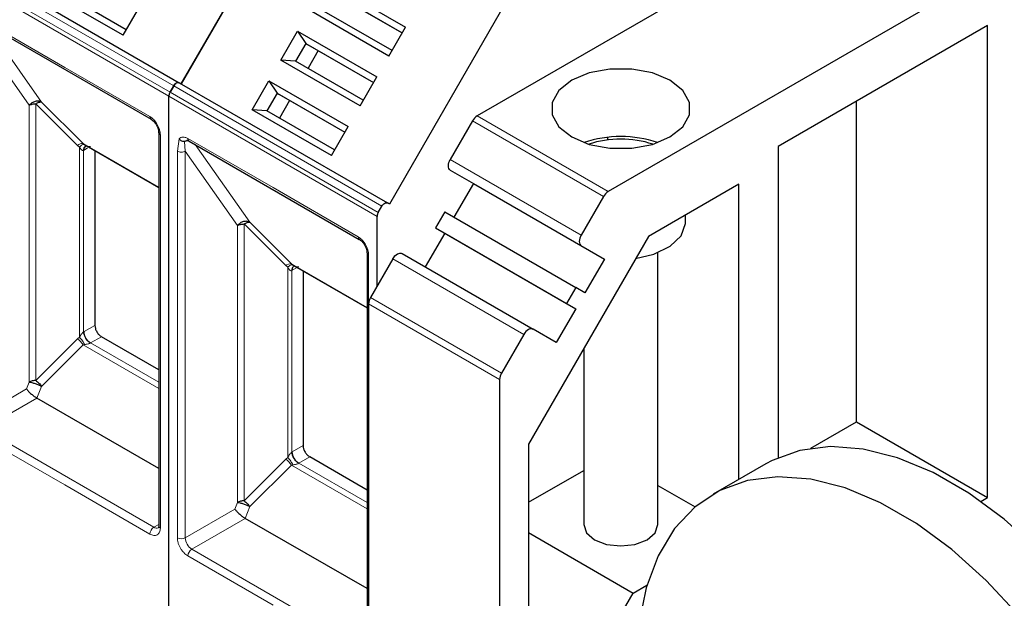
# Model space of a CAD drawing. Header units: millimetres. Extents: x 5 to 418, y 2 to 292.
# Tile 29 of 52: x 255 to 269, y 121 to 129. Entities that reach past the tile are written whole.
import ezdxf

# ---------------------------------------------------------------- set-up
doc = ezdxf.new("R2010")
doc.units = ezdxf.units.MM

msp = doc.modelspace()

# ---------------------------------------------------------------- linework, layer by layer
at = {"color": 7, "linetype": 'Continuous', "lineweight": 25}
for p, q in [((269.6742, 132.4847), (261.7675, 127.9202)), ((271.5598, 131.3962), (263.6531, 126.8317)), ((259.1726, 131.27), (257.506, 128.3832)), ((257.506, 128.3832), (259.1726, 131.27)), ((254.4812, 130.1294), (257.4793, 128.3986)), ((259.5947, 129.8562), (260.7354, 129.1977)), ((256.6706, 129.0811), (255.5299, 129.7396)), ((256.7172, 129.1618), (255.7425, 129.7245)), ((259.714, 129.6796), (260.6887, 129.1169)), ((259.7406, 129.6642), (260.6887, 129.1169)), ((256.6706, 129.0811), (256.9106, 129.4967)), ((260.4954, 128.7821), (259.3547, 129.4406)), ((260.542, 128.8629), (259.5673, 129.4256)), ((262.1708, 129.5392), (260.5041, 126.6524)), ((254.6217, 129.2894), (257.073, 127.8743)), ((258.9414, 128.7247), (259.1813, 129.1403)), ((259.1813, 129.1403), (260.322, 128.4818)), ((259.1813, 129.1403), (259.3006, 128.9637)), ((260.4954, 128.7821), (260.7354, 129.1977)), ((269.1149, 129.2227), (266.098, 127.481)), ((269.1149, 122.429), (269.1149, 129.2227)), ((259.3006, 128.9637), (259.154, 128.7097)), ((259.3006, 128.9637), (260.2754, 128.401)), ((259.3006, 128.9637), (259.3273, 128.9483)), ((259.3273, 128.9483), (260.2754, 128.401)), ((259.4806, 128.8598), (259.334, 128.6058)), ((260.0821, 128.0662), (258.9414, 128.7247)), ((259.154, 128.7097), (258.9414, 128.7247)), ((260.1287, 128.147), (259.154, 128.7097)), ((258.5281, 128.0088), (258.768, 128.4244)), ((258.768, 128.4244), (259.9087, 127.7659)), ((258.768, 128.4244), (258.8873, 128.2478)), ((260.0821, 128.0662), (260.322, 128.4818)), ((257.3464, 128.2608), (257.3993, 128.3524)), ((257.3993, 128.3524), (257.3464, 128.2608)), ((257.506, 128.3832), (257.4793, 128.3986)), ((257.4793, 128.3986), (260.4774, 126.6678)), ((257.3298, 119.6664), (257.3298, 128.2051)), ((257.3298, 119.6664), (257.3298, 128.2051)), ((258.8873, 128.2478), (258.7406, 127.9938)), ((258.8873, 128.2478), (259.862, 127.6851)), ((258.8873, 128.2478), (258.914, 128.2324)), ((258.914, 128.2324), (259.862, 127.6851)), ((259.0673, 128.1439), (258.9207, 127.8898)), ((267.2293, 123.5176), (267.2293, 128.1341)), ((259.6688, 127.3503), (258.5281, 128.0088)), ((258.7406, 127.9938), (258.5281, 128.0088)), ((259.7154, 127.4311), (258.7406, 127.9938)), ((261.7008, 127.8499), (261.3802, 127.2946)), ((259.6688, 127.3503), (259.9087, 127.7659)), ((257.1838, 127.6823), (257.1838, 122.0209)), ((257.184, 127.6791), (257.1838, 127.6823)), ((257.6198, 127.5586), (260.0711, 126.1435)), ((263.6467, 127.5732), (263.6467, 127.6125)), ((256.0949, 127.5215), (256.1152, 127.507)), ((256.1037, 127.5133), (257.1838, 126.8897)), ((256.1324, 127.4877), (256.1421, 127.4911)), ((256.2645, 127.4205), (256.2645, 124.9057)), ((266.098, 127.481), (266.098, 123.0016)), ((261.3802, 127.1407), (261.7136, 126.9482)), ((261.7136, 126.9482), (261.4336, 126.4632)), ((261.7136, 126.9482), (263.5992, 125.8596)), ((265.5323, 126.9367), (264.2322, 126.1861)), ((265.5323, 122.6878), (265.5323, 126.9367)), ((263.5864, 126.7613), (263.2659, 126.2061)), ((260.3445, 126.53), (260.3974, 126.6217)), ((260.5041, 126.6524), (260.4774, 126.6678)), ((260.328, 125.4721), (260.328, 126.4743)), ((261.3002, 126.5402), (261.1669, 126.3093)), ((261.3002, 126.5402), (263.1859, 125.4517)), ((264.7685, 126.3923), (264.7685, 126.4958)), ((261.1669, 126.3093), (263.0525, 125.2207)), ((261.1669, 126.3093), (261.3002, 126.2323)), ((261.3002, 126.2323), (261.0203, 125.7473)), ((261.3002, 126.2323), (263.1859, 125.1437)), ((264.2322, 126.1861), (262.5059, 123.1961)), ((263.2659, 126.0521), (263.5992, 125.8596)), ((260.182, 125.9515), (260.182, 120.2902)), ((260.1822, 125.9483), (260.182, 125.9515)), ((260.5536, 125.8628), (260.233, 125.3076)), ((260.6869, 125.9398), (262.5725, 124.8512)), ((263.5992, 125.8596), (263.3192, 125.3747)), ((264.3685, 122.0374), (264.3685, 125.9501)), ((259.0931, 125.7907), (259.1133, 125.7762)), ((259.1018, 125.7825), (260.182, 125.1589)), ((259.1305, 125.7569), (259.1402, 125.7603)), ((259.2626, 125.6897), (259.2626, 123.1749)), ((263.1859, 125.4517), (263.0525, 125.2207)), ((263.3192, 125.3747), (263.1859, 125.4517)), ((260.2054, 125.2147), (260.2054, 118.0026)), ((263.0525, 125.2207), (263.1859, 125.1437)), ((263.1859, 125.1437), (262.9059, 124.6588)), ((257.1838, 124.2661), (256.3587, 124.7424)), ((262.4392, 124.7743), (262.1186, 124.2191)), ((262.9059, 124.6588), (262.5725, 124.8512)), ((263.3019, 124.5748), (263.3019, 122.0374)), ((262.091, 124.1261), (262.091, 116.9141)), ((257.1838, 122.8463), (255.4309, 123.8583)), ((266.5703, 123.1371), (267.2293, 123.5176)), ((267.2293, 123.5176), (269.1149, 122.429)), ((262.5059, 123.1961), (262.5059, 117.6774)), ((260.182, 122.5353), (259.3569, 123.0116)), ((265.9205, 122.9119), (265.1663, 122.4765)), ((262.5059, 122.3585), (263.3019, 122.8181)), ((264.3685, 122.6004), (264.9036, 122.2915)), ((269.016, 122.3719), (269.1149, 122.429)), ((260.182, 121.1156), (258.429, 122.1275)), ((262.5059, 121.9231), (264.0143, 121.0523)), ((263.2601, 119.7459), (264.0143, 121.0523)), ((264.0143, 121.0523), (264.2122, 121.1665))]:
    msp.add_line(p, q, dxfattribs=at)
at = {"color": 7, "linetype": 'Continuous', "lineweight": 18}
for p, q in [((257.3464, 128.2608), (254.3483, 129.9916)), ((254.4012, 130.0832), (257.3993, 128.3524)), ((257.3298, 128.2051), (254.3317, 129.9358)), ((254.6051, 129.326), (255.8308, 128.6185)), ((254.5674, 129.1442), (255.3205, 128.0732)), ((254.7105, 129.2381), (255.4962, 128.1202)), ((255.8308, 128.6185), (257.0564, 127.9109)), ((257.3993, 128.3524), (260.3974, 126.6217)), ((260.328, 126.4743), (257.3298, 128.2051)), ((260.3445, 126.53), (257.3464, 128.2608)), ((255.3205, 128.0732), (255.3201, 124.0885)), ((256.0133, 127.4969), (255.4146, 128.0956)), ((255.4146, 128.0956), (255.4146, 124.1111)), ((255.4962, 128.1202), (256.0949, 127.5215)), ((263.5864, 126.7613), (261.7008, 127.8499)), ((261.7675, 127.9202), (263.6531, 126.8317)), ((257.2073, 127.6496), (257.2073, 121.9883)), ((257.4524, 127.4135), (257.4767, 127.5889)), ((257.6032, 127.5952), (258.8289, 126.8877)), ((256.0133, 127.4969), (256.0428, 127.4725)), ((256.0428, 127.4725), (256.0428, 124.7342)), ((256.0949, 127.5215), (257.1838, 126.8929)), ((256.0993, 127.4236), (256.1086, 127.4286)), ((256.0993, 124.8101), (256.0993, 127.4236)), ((256.1609, 127.4589), (256.1086, 127.4286)), ((257.5655, 127.4135), (257.5538, 127.5544)), ((257.7087, 127.5073), (258.4944, 126.3894)), ((257.4524, 121.8468), (257.4524, 127.4135)), ((257.5655, 127.4135), (258.3186, 126.3424)), ((257.5655, 121.8468), (257.5655, 127.4135)), ((261.3802, 127.2946), (263.2659, 126.2061)), ((263.2659, 126.0521), (261.3802, 127.1407)), ((258.8289, 126.8877), (260.0545, 126.1801)), ((258.3186, 126.3424), (258.3182, 122.3578)), ((259.0114, 125.7661), (258.4127, 126.3648)), ((258.4127, 126.3648), (258.4127, 122.3803)), ((258.4944, 126.3894), (259.0931, 125.7907)), ((260.2054, 125.9188), (260.2054, 125.2147)), ((262.4392, 124.7743), (260.5536, 125.8628)), ((259.0114, 125.7661), (259.0409, 125.7417)), ((259.0409, 125.7417), (259.0409, 123.0034)), ((259.0931, 125.7907), (260.182, 125.1621)), ((259.1776, 125.7388), (259.1067, 125.6979)), ((259.0975, 125.6928), (259.1067, 125.6979)), ((259.0975, 123.0793), (259.0975, 125.6928)), ((260.233, 125.3076), (262.1186, 124.2191)), ((262.091, 124.1261), (260.2054, 125.2147)), ((256.2645, 124.9057), (256.1086, 124.8157)), ((256.0428, 124.7342), (256.0133, 124.7098)), ((256.0993, 124.8101), (256.1086, 124.8157)), ((256.3587, 124.7424), (256.2028, 124.6524)), ((256.0133, 124.7098), (255.4146, 124.1111)), ((256.0949, 124.6255), (255.4962, 124.0268)), ((256.1152, 124.6293), (256.0949, 124.6255)), ((257.1838, 123.9969), (256.0949, 124.6255)), ((257.1838, 124.0861), (256.2028, 124.6524)), ((255.3201, 124.0885), (255.2822, 123.9902)), ((255.4962, 124.0268), (255.4309, 123.8583)), ((255.2822, 123.9902), (254.5674, 123.5776)), ((255.4309, 123.8583), (254.6617, 123.4143)), ((255.8308, 122.6087), (254.6051, 123.3163)), ((257.113, 121.9992), (254.6617, 123.4143)), ((259.2626, 123.1749), (259.1067, 123.0849)), ((259.0975, 123.0793), (259.1067, 123.0849)), ((259.0114, 122.979), (258.4127, 122.3803)), ((259.0931, 122.8947), (258.4944, 122.296)), ((259.0409, 123.0034), (259.0114, 122.979)), ((259.1133, 122.8985), (259.0931, 122.8947)), ((260.182, 122.2661), (259.0931, 122.8947)), ((259.3569, 123.0116), (259.201, 122.9216)), ((260.182, 122.3553), (259.201, 122.9216)), ((257.0564, 121.9012), (255.8308, 122.6087)), ((258.3182, 122.3578), (258.2803, 122.2594)), ((258.2803, 122.2594), (257.5655, 121.8468)), ((258.4944, 122.296), (258.429, 122.1275)), ((257.1838, 122.0401), (257.113, 121.9992)), ((258.429, 122.1275), (257.6598, 121.6835)), ((260.1111, 120.2684), (257.6598, 121.6835)), ((258.8289, 120.8779), (257.6032, 121.5855))]:
    msp.add_line(p, q, dxfattribs=at)
at = {"color": 7, "linetype": 'Continuous', "lineweight": 25, "flags": 128}
for points in [[(264.5423, 128.4336), (264.2892, 128.5397), (263.9916, 128.5956), (263.6788, 128.5956), (263.3812, 128.5397), (263.1281, 128.4336), (262.9442, 128.2875), (262.8475, 128.1157), (262.8475, 127.9351), (262.9442, 127.7633), (263.1281, 127.6172), (263.3812, 127.511), (263.6788, 127.4552), (263.9916, 127.4552), (264.2892, 127.511), (264.5423, 127.6172), (264.7262, 127.7633), (264.8229, 127.9351), (264.8229, 128.1157), (264.7262, 128.2875), (264.5423, 128.4336)], [(257.0703, 127.876), (257.0719, 127.8749), (257.073, 127.8743)], [(261.3802, 127.1407), (261.3685, 127.1504), (261.3598, 127.1642), (261.3544, 127.1815), (261.3526, 127.2017), (261.3544, 127.224), (261.3598, 127.2475), (261.3685, 127.2714), (261.3802, 127.2946)], [(264.0483, 125.8677), (264.313, 125.9294), (264.5474, 126.0441), (264.7047, 126.1964), (264.7677, 126.37), (264.7685, 126.3923)], [(260.0685, 126.1453), (260.07, 126.1442), (260.0711, 126.1435)], [(263.2659, 126.2061), (263.2541, 126.1828), (263.2454, 126.159), (263.24, 126.1355), (263.2382, 126.1132), (263.24, 126.093), (263.2454, 126.0757), (263.2541, 126.0619), (263.2659, 126.0521)], [(260.5536, 125.8628), (260.5679, 125.8846), (260.5842, 125.9041), (260.6018, 125.9205), (260.6202, 125.9332), (260.6386, 125.9417), (260.6563, 125.9457), (260.6726, 125.9451), (260.6869, 125.9398)], [(262.5725, 124.8512), (262.5582, 124.8565), (262.5419, 124.8572), (262.5242, 124.8532), (262.5059, 124.8446), (262.4875, 124.8319), (262.4698, 124.8155), (262.4535, 124.7961), (262.4392, 124.7743)], [(272.3582, 116.1159), (272.3231, 116.7292), (272.2184, 117.3716), (272.046, 118.0312), (271.8092, 118.6956), (271.5124, 119.3525), (271.161, 119.9897), (270.7618, 120.5953), (270.322, 121.1581), (269.8499, 121.6674), (269.3543, 122.1139), (268.8443, 122.4892), (268.3296, 122.7863), (267.8197, 122.9998), (267.3241, 123.1255), (266.852, 123.1613), (266.4122, 123.1063), (266.0129, 122.9617), (265.9205, 122.9119)], [(271.604, 115.6805), (271.5688, 116.2938), (271.4641, 116.9362), (271.2917, 117.5957), (271.0549, 118.2602), (270.7581, 118.9171), (270.4068, 119.5543), (270.0075, 120.1599), (269.5677, 120.7226), (269.0956, 121.232), (268.6, 121.6785), (268.0901, 122.0538), (267.5754, 122.3509), (267.0654, 122.5643), (266.5698, 122.6901), (266.0977, 122.7258), (265.6579, 122.6709), (265.2587, 122.5263), (264.9073, 122.2947), (264.6105, 121.9805), (264.3737, 121.5894), (264.2013, 121.1289), (264.0966, 120.6074), (264.0615, 120.0347)], [(263.3019, 122.0374), (263.3425, 121.9196), (263.4581, 121.8197), (263.6311, 121.753), (263.8352, 121.7295), (264.0393, 121.753), (264.2123, 121.8197), (264.3279, 121.9196), (264.3685, 122.0374)]]:
    msp.add_lwpolyline(points, dxfattribs=at)
at = {"color": 7, "linetype": 'Continuous', "lineweight": 18}
for centre, radius, start, end in [((257.0977, 127.9072), 0.0414, 174.79359, 228.71218), ((257.2244, 127.6871), 0.0412, 191.12459, 245.37522), ((257.6413, 127.5904), 0.0384, 172.74417, 235.94365), ((256.0833, 127.4122), 0.1099, 83.93525, 129.59813), ((256.1691, 127.428), 0.0699, 120.50191, 183.60726), ((256.176, 127.4351), 0.0677, 127.44584, 185.46637), ((260.0958, 126.1764), 0.0414, 174.79359, 228.71218), ((260.2226, 125.9563), 0.0412, 191.12459, 245.37522), ((259.0814, 125.6814), 0.1099, 83.93525, 129.59813), ((259.1672, 125.6972), 0.0699, 120.50191, 183.60726), ((259.1741, 125.7043), 0.0677, 127.44584, 185.46637), ((256.3133, 124.825), 0.2049, 182.60548, 237.39452), ((255.8549, 124.4746), 0.2836, 32.15308, 56.03604), ((256.2423, 124.5841), 0.0789, 120.0195, 122.96734), ((259.3114, 123.0942), 0.2049, 182.60548, 237.39452), ((258.853, 122.7438), 0.2836, 32.15308, 56.03604), ((259.2404, 122.8533), 0.0789, 120.0195, 122.96734), ((257.1792, 121.8956), 0.1229, 122.60548, 177.39452), ((257.1521, 122.0539), 0.0673, 234.43194, 293.74071), ((257.2239, 122.0249), 0.0402, 185.69479, 245.6253), ((257.509, 121.9559), 0.123, 242.60967, 297.39033), ((257.7702, 121.8561), 0.2049, 182.60548, 237.39452), ((257.7261, 121.5799), 0.1229, 122.60547, 177.39448)]:
    msp.add_arc(centre, radius, start, end, dxfattribs=at)
at = {"color": 7, "linetype": 'Continuous', "lineweight": 25}
for centre, radius, start, end in [((261.8693, 127.757), 0.1923, 121.95467, 151.14439), ((263.8352, 125.9987), 1.6253, 71.00769, 108.99231), ((263.8352, 126.0644), 1.5212, 72.30051, 107.69949), ((263.7549, 126.6685), 0.1923, 121.95467, 151.14439), ((260.3977, 125.2081), 0.1924, 148.85627, 178.0435), ((262.2833, 124.1196), 0.1924, 148.85627, 178.0435)]:
    msp.add_arc(centre, radius, start, end, dxfattribs=at)
for points in [[(257.3993, 128.3524), (257.4051, 128.3612), (257.4168, 128.3786), (257.4393, 128.3962), (257.4618, 128.4046), (257.4735, 128.4006), (257.4793, 128.3986)], [(257.4793, 128.3986), (257.4735, 128.4006), (257.4618, 128.4046), (257.4393, 128.3962), (257.4168, 128.3786), (257.4051, 128.3612), (257.3993, 128.3524)], [(255.4962, 128.1202), (255.4827, 128.1258), (255.4555, 128.137), (255.4056, 128.1315), (255.3568, 128.1106), (255.3326, 128.0857), (255.3205, 128.0732)], [(257.3464, 128.2608), (257.3439, 128.2562), (257.339, 128.2469), (257.3338, 128.2325), (257.3305, 128.2182), (257.33, 128.2094), (257.3298, 128.2051)], [(257.3464, 128.2608), (257.3439, 128.2562), (257.339, 128.2469), (257.3338, 128.2325), (257.3305, 128.2182), (257.33, 128.2094), (257.3298, 128.2051)], [(255.3205, 128.0732), (255.327, 128.0766), (255.34, 128.0832), (255.3634, 128.0902), (255.3885, 128.0948), (255.4059, 128.0953), (255.4146, 128.0956)], [(260.3974, 126.6217), (260.4033, 126.6304), (260.415, 126.6479), (260.4374, 126.6654), (260.4599, 126.6738), (260.4716, 126.6698), (260.4774, 126.6678)], [(260.3445, 126.53), (260.3421, 126.5254), (260.3371, 126.5162), (260.332, 126.5017), (260.3286, 126.4875), (260.3282, 126.4787), (260.328, 126.4743)], [(258.4944, 126.3894), (258.4808, 126.395), (258.4537, 126.4062), (258.4037, 126.4007), (258.355, 126.3798), (258.3307, 126.3549), (258.3186, 126.3424)], [(258.3186, 126.3424), (258.3251, 126.3458), (258.3381, 126.3525), (258.3615, 126.3594), (258.3866, 126.364), (258.404, 126.3645), (258.4127, 126.3648)], [(256.2645, 124.9057), (256.2659, 124.8906), (256.2687, 124.8605), (256.2905, 124.8119), (256.3217, 124.7687), (256.3464, 124.7512), (256.3587, 124.7424)], [(255.4146, 124.1111), (255.4224, 124.1054), (255.4381, 124.0942), (255.4604, 124.0732), (255.4806, 124.0504), (255.491, 124.0346), (255.4962, 124.0268)], [(259.2626, 123.1749), (259.264, 123.1598), (259.2668, 123.1297), (259.2886, 123.0811), (259.3198, 123.0379), (259.3445, 123.0204), (259.3569, 123.0116)], [(258.4127, 122.3803), (258.4206, 122.3746), (258.4363, 122.3634), (258.4585, 122.3424), (258.4787, 122.3196), (258.4892, 122.3039), (258.4944, 122.296)]]:
    msp.add_open_spline(points, degree=3, dxfattribs=at)
for points, knots in [([(255.4146, 128.0956), (255.4224, 128.1004), (255.4381, 128.1101), (255.4604, 128.1188), (255.4806, 128.1229), (255.491, 128.1211), (255.4962, 128.1202)], [0, 0, 0, 0, 0.2500013, 0.5000026, 0.7500039, 1, 1, 1, 1]), ([(257.0691, 127.8767), (257.0842, 127.8662), (257.1145, 127.845), (257.1526, 127.7923), (257.1792, 127.7329), (257.1824, 127.6961), (257.184, 127.6777)], [0, 0, 0, 0, 0.2499985, 0.499998, 0.7499985, 1, 1, 1, 1]), ([(257.4767, 127.5889), (257.4816, 127.584), (257.4919, 127.5736), (257.5128, 127.5617), (257.5345, 127.5548), (257.5483, 127.5545), (257.5538, 127.5544)], [0, 0, 0, 0, 0.2392567, 0.5015013, 0.8007506, 1, 1, 1, 1]), ([(257.5538, 127.5544), (257.5555, 127.5546), (257.5592, 127.555), (257.5682, 127.5579), (257.5804, 127.5635), (257.5937, 127.5696), (257.605, 127.5734), (257.6111, 127.5748), (257.6132, 127.5752)], [0, 0, 0, 0, 0.077668, 0.1661398, 0.3954533, 0.6672433, 0.8863212, 1, 1, 1, 1]), ([(257.5917, 127.5686), (257.5916, 127.5685), (257.5904, 127.5679), (257.5981, 127.5697), (257.6136, 127.5615), (257.62, 127.5582)], [0, 0, 0, 0, 0.0729908, 0.6169306, 1, 1, 1, 1]), ([(258.4127, 126.3648), (258.4206, 126.3697), (258.4363, 126.3794), (258.4585, 126.388), (258.4787, 126.3922), (258.4892, 126.3903), (258.4944, 126.3894)], [0, 0, 0, 0, 0.2500013, 0.5000026, 0.7500039, 1, 1, 1, 1]), ([(260.0673, 126.146), (260.0824, 126.1354), (260.1126, 126.1142), (260.1508, 126.0615), (260.1773, 126.0021), (260.1806, 125.9653), (260.1822, 125.9469)], [0, 0, 0, 0, 0.2499985, 0.499998, 0.7499985, 1, 1, 1, 1]), ([(255.4146, 124.1111), (255.4058, 124.1108), (255.3883, 124.1102), (255.3631, 124.1056), (255.3396, 124.0986), (255.3266, 124.0919), (255.3201, 124.0885)], [0, 0, 0, 0, 0.25, 0.5, 0.75, 1, 1, 1, 1]), ([(255.3201, 124.0885), (255.3322, 124.0868), (255.3564, 124.0833), (255.4052, 124.0683), (255.4554, 124.0485), (255.4826, 124.034), (255.4962, 124.0268)], [0, 0, 0, 0, 0.25, 0.5, 0.75, 1, 1, 1, 1]), ([(255.2822, 123.9902), (255.291, 123.9788), (255.3082, 123.9568), (255.3428, 123.9237), (255.3717, 123.8995), (255.3928, 123.8833), (255.4129, 123.8692), (255.4249, 123.8619), (255.4309, 123.8583)], [0, 0, 0, 0, 0.27669976, 0.53776835, 0.66163052, 0.77928647, 0.89170605, 1, 1, 1, 1]), ([(258.4127, 122.3803), (258.404, 122.38), (258.3864, 122.3795), (258.3612, 122.3749), (258.3378, 122.3679), (258.3247, 122.3611), (258.3182, 122.3578)], [0, 0, 0, 0, 0.25, 0.5, 0.75, 1, 1, 1, 1]), ([(258.3182, 122.3578), (258.3303, 122.356), (258.3545, 122.3525), (258.4034, 122.3375), (258.4535, 122.3178), (258.4808, 122.3032), (258.4944, 122.296)], [0, 0, 0, 0, 0.25, 0.5, 0.75, 1, 1, 1, 1]), ([(258.2803, 122.2594), (258.2892, 122.248), (258.3064, 122.226), (258.341, 122.1929), (258.3698, 122.1687), (258.3909, 122.1526), (258.411, 122.1384), (258.4231, 122.1311), (258.429, 122.1275)], [0, 0, 0, 0, 0.27669976, 0.53776835, 0.66163052, 0.77928647, 0.89170605, 1, 1, 1, 1]), ([(257.1835, 122.0213), (257.1836, 122.0194), (257.1841, 122.0101), (257.1817, 121.9994), (257.1785, 121.9917), (257.1785, 121.9919), (257.1785, 121.992)], [0, 0, 0, 0, 0.089774, 0.4190315, 0.7546737, 1, 1, 1, 1])]:
    msp.add_open_spline(points, degree=3, knots=knots, dxfattribs=at)
at = {"color": 7, "linetype": 'Continuous', "lineweight": 18}
for points, knots in [([(257.0564, 127.9109), (257.0754, 127.8976), (257.1047, 127.8771), (257.1398, 127.8351), (257.1638, 127.7988), (257.1833, 127.7598), (257.2021, 127.7084), (257.2052, 127.6727), (257.2073, 127.6496)], [0, 0, 0, 0, 0.239443, 0.3695074, 0.4999998, 0.6300645, 0.760557, 1, 1, 1, 1]), ([(257.4767, 127.5889), (257.4842, 127.5961), (257.4993, 127.6106), (257.5306, 127.6174), (257.5656, 127.614), (257.5907, 127.6015), (257.6032, 127.5952)], [0, 0, 0, 0, 0.2492254, 0.4999518, 0.7492335, 1, 1, 1, 1]), ([(256.0428, 127.4725), (256.0498, 127.4788), (256.0641, 127.4917), (256.0844, 127.5038), (256.1023, 127.5099), (256.1109, 127.508), (256.1152, 127.507)], [0, 0, 0, 0, 0.2460807, 0.5, 0.7539193, 1, 1, 1, 1]), ([(256.0993, 127.4236), (256.0974, 127.4231), (256.0933, 127.422), (256.0842, 127.4237), (256.0642, 127.4363), (256.0519, 127.457), (256.0428, 127.4725)], [0, 0, 0, 0, 0.0804047, 0.1687507, 0.3816896, 1, 1, 1, 1]), ([(256.1152, 127.507), (256.1317, 127.4972), (256.1541, 127.4839), (256.1819, 127.4782), (256.1932, 127.4788), (256.1974, 127.4804), (256.1994, 127.4812)], [0, 0, 0, 0, 0.6068166, 0.8244318, 0.9155486, 1, 1, 1, 1]), ([(260.0545, 126.1801), (260.0735, 126.1668), (260.1028, 126.1463), (260.1379, 126.1043), (260.1619, 126.068), (260.1815, 126.029), (260.2002, 125.9776), (260.2034, 125.9419), (260.2054, 125.9188)], [0, 0, 0, 0, 0.23944297, 0.36950744, 0.49999981, 0.63006447, 0.76055703, 1, 1, 1, 1]), ([(259.0409, 125.7417), (259.0479, 125.748), (259.0623, 125.7609), (259.0825, 125.773), (259.1004, 125.7791), (259.1091, 125.7772), (259.1133, 125.7762)], [0, 0, 0, 0, 0.2460807, 0.5, 0.7539193, 1, 1, 1, 1]), ([(259.0975, 125.6928), (259.0955, 125.6923), (259.0914, 125.6913), (259.0823, 125.6929), (259.0623, 125.7055), (259.05, 125.7263), (259.0409, 125.7417)], [0, 0, 0, 0, 0.08040467, 0.16875069, 0.38168961, 1, 1, 1, 1]), ([(259.1133, 125.7762), (259.1298, 125.7664), (259.1522, 125.7531), (259.18, 125.7474), (259.1913, 125.748), (259.1955, 125.7496), (259.1975, 125.7504)], [0, 0, 0, 0, 0.60681659, 0.82443184, 0.91554864, 1, 1, 1, 1]), ([(256.0428, 124.7342), (256.0519, 124.7501), (256.0642, 124.7716), (256.0842, 124.7958), (256.0933, 124.8051), (256.0974, 124.8085), (256.0993, 124.8101)], [0, 0, 0, 0, 0.6183097, 0.8312477, 0.919594, 1, 1, 1, 1]), ([(256.0428, 124.7342), (256.0502, 124.7265), (256.0651, 124.7112), (256.0856, 124.6837), (256.1029, 124.6558), (256.1112, 124.6379), (256.1152, 124.6293)], [0, 0, 0, 0, 0.2601416, 0.5186855, 0.7674541, 1, 1, 1, 1]), ([(256.1994, 124.6503), (256.1974, 124.6491), (256.1932, 124.6466), (256.1819, 124.642), (256.1541, 124.634), (256.1317, 124.6313), (256.1152, 124.6293)], [0, 0, 0, 0, 0.0844437, 0.1755676, 0.3932383, 1, 1, 1, 1]), ([(259.0409, 123.0034), (259.05, 123.0193), (259.0623, 123.0408), (259.0823, 123.065), (259.0914, 123.0743), (259.0955, 123.0777), (259.0975, 123.0793)], [0, 0, 0, 0, 0.6183097, 0.8312477, 0.919594, 1, 1, 1, 1]), ([(259.0409, 123.0034), (259.0484, 122.9957), (259.0632, 122.9804), (259.0837, 122.9529), (259.1011, 122.925), (259.1093, 122.9071), (259.1133, 122.8985)], [0, 0, 0, 0, 0.2601416, 0.5186855, 0.7674541, 1, 1, 1, 1]), ([(259.1975, 122.9195), (259.1955, 122.9183), (259.1913, 122.9159), (259.18, 122.9112), (259.1522, 122.9032), (259.1298, 122.9005), (259.1133, 122.8985)], [0, 0, 0, 0, 0.0844437, 0.1755676, 0.3932383, 1, 1, 1, 1]), ([(257.2073, 121.9883), (257.2052, 121.9675), (257.2021, 121.9355), (257.1833, 121.9058), (257.1639, 121.8893), (257.1398, 121.8807), (257.1047, 121.8793), (257.0754, 121.8926), (257.0564, 121.9012)], [0, 0, 0, 0, 0.239443, 0.3695074, 0.4999998, 0.6300645, 0.760557, 1, 1, 1, 1]), ([(257.6032, 121.5855), (257.5843, 121.5988), (257.555, 121.6193), (257.5198, 121.6613), (257.4959, 121.6976), (257.4763, 121.7366), (257.4576, 121.788), (257.4544, 121.8237), (257.4524, 121.8468)], [0, 0, 0, 0, 0.239443, 0.3695074, 0.4999998, 0.6300645, 0.760557, 1, 1, 1, 1])]:
    msp.add_open_spline(points, degree=3, knots=knots, dxfattribs=at)
for points in [[(257.4524, 127.4135), (257.4607, 127.4097), (257.4772, 127.4021), (257.509, 127.3989), (257.5408, 127.4021), (257.5573, 127.4097), (257.5655, 127.4135)], [(256.1994, 124.6503), (256.1869, 124.659), (256.1621, 124.6764), (256.1296, 124.7188), (256.1058, 124.7662), (256.1015, 124.7954), (256.0993, 124.8101)], [(259.1975, 122.9195), (259.1851, 122.9282), (259.1602, 122.9456), (259.1277, 122.988), (259.104, 123.0354), (259.0996, 123.0646), (259.0975, 123.0793)]]:
    msp.add_open_spline(points, degree=3, dxfattribs=at)

doc.saveas('drawing.dxf')
